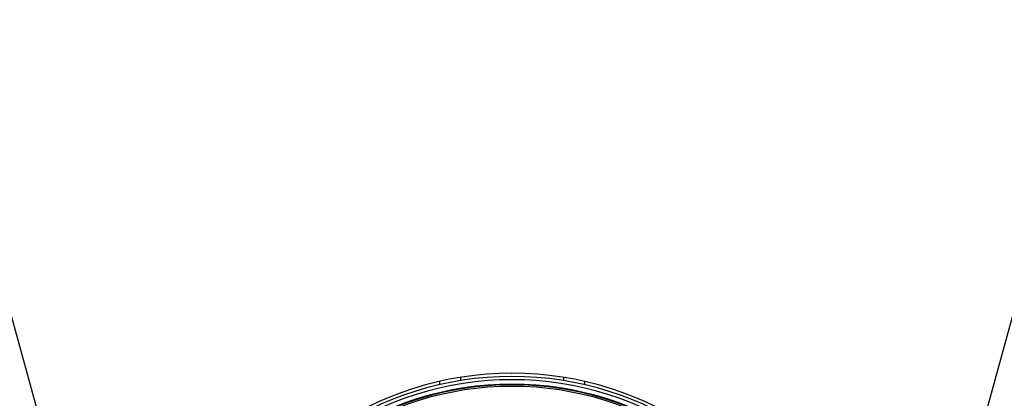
# Model space of a CAD drawing. Header units: millimetres. Extents: x 20 to 26059, y 28 to 17638.
# Tile 55 of 73: x 8793 to 9404, y 13451 to 13686. Entities that reach past the tile are written whole.
import ezdxf

# ---------------------------------------------------------------- set-up
doc = ezdxf.new("R2010")
doc.units = ezdxf.units.MM
doc.layers.add('COMPONENT_GEOMETRY', color=7, linetype='Continuous')
doc.styles.add('SLDTEXTSTYLE0', font='TXT', dxfattribs={"width": 0.75})
doc.dimstyles.new('SLDDIMSTYLE0', dxfattribs={"dimtxt": 150, "dimasz": 6.604, "dimexe": 0, "dimexo": 0.0625, "dimgap": 37.5, "dimtad": 0, "dimtih": 1, "dimtoh": 1, "dimdec": 0, "dimlfac": 0.5, "dimrnd": 1e-09, "dimzin": 12, "dimdsep": 46, "dimtxsty": 'SLDTEXTSTYLE0', "dimsah": 1, "dimcen": 0.09, "dimadec": 0, "dimazin": 3, "dimtfac": 1, "dimtdec": 0, "dimtofl": 0, "dimtmove": 0, "dimatfit": 3, "dimfxl": 1, "dimfrac": 2, "dimtolj": 1, "dimtzin": 12, "dimarcsym": 0})

# ---------------------------------------------------------------- blocks, each defined once
blk = doc.blocks.new('_D')
at = {"layer": 'COMPONENT_GEOMETRY', "color": 7, "ltscale": 2}
for p, q in [((2197.17, 13286.24), (2197.17, 17567.56)), ((15999.75, 13309.49), (15999.75, 17567.56)), ((2197.17, 17561.21), (8876.79, 17561.21)), ((15999.75, 17561.21), (9320.13, 17561.21))]:
    blk.add_line(p, q, dxfattribs=at)
for points in [[(2197.17, 17561.21), (2203.77, 17560.19), (2203.77, 17562.22)], [(15999.75, 17561.21), (15993.15, 17562.22), (15993.15, 17560.19)]]:
    blk.add_solid(points, dxfattribs=at)
at = {"layer": 'COMPONENT_GEOMETRY', "color": 7, "ltscale": 2, "insert": (8876.79, 17635.5), "char_height": 150, "attachment_point": 1, "style": 'SLDTEXTSTYLE0'}
blk.add_mtext('6901', dxfattribs=at)

msp = doc.modelspace()

# ---------------------------------------------------------------- linework, layer by layer
at = {"color": 7, "linetype": 'Continuous', "lineweight": 25, "ltscale": 2}
for p, q in [((9053.46, 13461.36), (9053.46, 13459.3)), ((9143.46, 13461.36), (9143.46, 13459.3))]:
    msp.add_line(p, q, dxfattribs=at)
at = {"color": 8, "linetype": 'Continuous', "lineweight": 25, "ltscale": 2}
for p, q in [((9066.46, 13463.88), (9066.46, 13461.86)), ((9130.46, 13463.88), (9130.46, 13461.86))]:
    msp.add_line(p, q, dxfattribs=at)
at = {"color": 7, "linetype": 'Continuous', "lineweight": 25, "ltscale": 2, "flags": 128}
for points in [[(8833.91, 13334.93), (8811.05, 13418.2), (8724.82, 13732.37), (8638.59, 14046.53), (8573.47, 14283.77), (8508.35, 14521), (8422.12, 14835.17), (8335.89, 15149.33), (8177.35, 15726.94)], [(10019.57, 15726.94), (9936.11, 15422.87), (9849.86, 15108.64), (9763.61, 14794.41), (9677.36, 14480.18), (9547.99, 14008.83), (9483.3, 13773.16), (9418.61, 13537.49), (9363.01, 13334.93)]]:
    msp.add_lwpolyline(points, dxfattribs=at)
at = {"color": 7, "linetype": 'Continuous', "lineweight": 25, "ltscale": 4}
for radius, start, end in [(202, 20.42677, 159.57323), (200, 20.6403, 159.3597), (198, 20.85846, 159.14154), (195.21, 21.17087, 158.82913)]:
    msp.add_arc((9098.46, 13264.43), radius, start, end, dxfattribs=at)
at = {"color": 8, "linetype": 'Continuous', "lineweight": 25, "ltscale": 4}
for radius, start, end in [(194.87, 21.20971, 158.79029), (193.87, 21.32441, 158.67559)]:
    msp.add_arc((9098.46, 13264.43), radius, start, end, dxfattribs=at)

# ---------------------------------------------------------------- dimensions: what is measured, and where the dimension line sits
at = {"layer": 'COMPONENT_GEOMETRY', "color": 7, "ltscale": 2}
dim = msp.add_linear_dim(base=(2197.17, 17561.21), p1=(15999.75, 13306.95), p2=(2197.17, 13283.7), dimstyle='SLDDIMSTYLE0', dxfattribs=at)
dim.commit()
dim.dimension.update_dxf_attribs({"geometry": '_D', "text_midpoint": (9098.46, 17561.21), "dimtype": 160})

doc.saveas('drawing.dxf')
